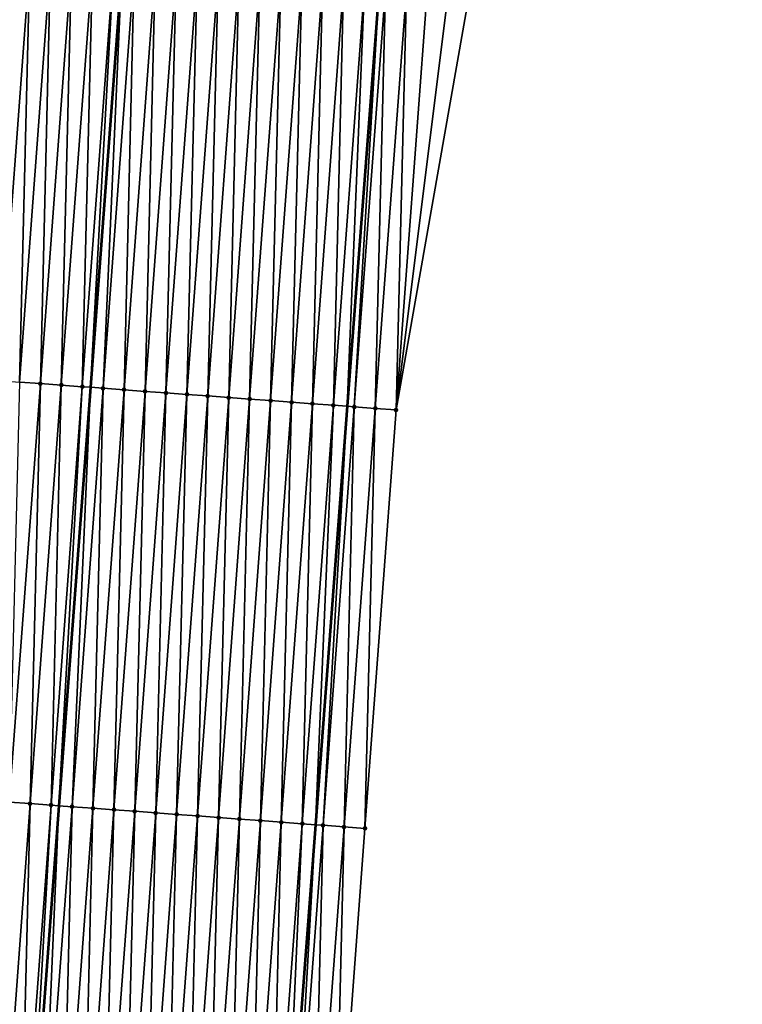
# Model space of a CAD drawing. Header units: feet. Extents: x 2017424 to 2024169, y 808042 to 818730.
# Tile 48 of 256: x 2023531 to 2023566, y 809536 to 809583. Entities that reach past the tile are written whole.
import ezdxf

# ---------------------------------------------------------------- set-up
doc = ezdxf.new("R2010")
doc.units = ezdxf.units.FT
doc.header["$MEASUREMENT"] = 0
for name, color, linetype, lineweight in [('EP_Travel Lane', 172, 'Continuous', 53), ('NB-Road Shots', 141, 'Continuous', 100), ('NB-Road X-Section', 40, 'Continuous', 13), ('STRIPING', 60, 'Continuous', 53)]:
    doc.layers.add(name, color=color, linetype=linetype, lineweight=lineweight)
doc.layers.add('I-77-MM15-17_NB-Surface-BORDER', color=7, linetype='Continuous')
doc.layers.add('I-77-MM15-17_NB-Surface-TIN', color=7, linetype='Continuous')

msp = doc.modelspace()

# ---------------------------------------------------------------- linework, layer by layer
at = {"layer": 'EP_Travel Lane'}
msp.add_polyline3d([(2023564.344225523, 809784.0754850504, 273.449519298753), (2023562.720081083, 809764.1437039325, 273.1328310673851), (2023561.095933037, 809744.211878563, 272.8191086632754), (2023559.471779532, 809724.2799861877, 272.5098920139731), (2023557.847599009, 809704.347762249, 272.2228738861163), (2023556.223407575, 809684.41540441, 271.9448517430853), (2023554.599200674, 809664.482856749, 271.6795406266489), (2023552.974987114, 809644.5502273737, 271.4197278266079), (2023551.416953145, 809624.6386249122, 271.1342594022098), (2023549.895778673, 809604.6987121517, 270.8381818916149), (2023548.374605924, 809584.7588219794, 270.5406711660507), (2023546.853460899, 809564.8192952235, 270.2200974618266), (2023545.332341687, 809544.8801068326, 269.8780512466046), (2023543.811232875, 809524.9410547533, 269.5273546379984)], dxfattribs=at)
at = {"layer": 'I-77-MM15-17_NB-Surface-BORDER', "color": 3, "linetype": 'Continuous', "lineweight": -3}
msp.add_polyline3d([(2023565.676787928, 809783.975177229, 273.4215958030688), (2023564.169498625, 809764.0345633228, 273.1048966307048), (2023562.662212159, 809744.0939869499, 272.785682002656), (2023562.15209215, 809724.0781837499, 272.4566293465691), (2023561.641948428, 809704.0620668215, 272.1485670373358), (2023560.134624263, 809684.1209917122, 271.8627778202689), (2023558.627287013, 809664.179743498, 271.5885714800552), (2023557.119951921, 809644.238523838, 271.3124764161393), (2023555.629185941, 809624.3269966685, 271.013535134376), (2023554.144733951, 809604.3843123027, 270.7198639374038), (2023552.66028692, 809584.441694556, 270.4219659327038), (2023549.181318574, 809564.6470126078, 270.157399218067), (2023547.696918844, 809544.7050303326, 269.8191792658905), (2023546.212537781, 809524.7632988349, 269.4650470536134)], dxfattribs=at)
at = {"layer": 'I-77-MM15-17_NB-Surface-TIN', "color": 128, "linetype": 'Continuous', "lineweight": -3}
for points in [[(2023530.233247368, 809566.0508078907, 270.575244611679), (2023531.717664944, 809585.9930299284, 270.8982513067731), (2023530.720396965, 809586.0668994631, 270.9211586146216)], [(2023530.233247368, 809566.0508078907, 270.575244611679), (2023531.230517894, 809565.9769725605, 270.5501669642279), (2023531.717664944, 809585.9930299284, 270.8982513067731)], [(2023531.230517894, 809565.9769725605, 270.5501669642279), (2023532.71493863, 809585.9192370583, 270.8704795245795), (2023531.717664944, 809585.9930299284, 270.8982513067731)], [(2023531.230517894, 809565.9769725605, 270.5501669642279), (2023532.227786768, 809565.9031150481, 270.5264968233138), (2023532.71493863, 809585.9192370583, 270.8704795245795)], [(2023532.227786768, 809565.9031150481, 270.5264968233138), (2023533.712207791, 809585.845383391, 270.8465654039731), (2023532.71493863, 809585.9192370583, 270.8704795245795)], [(2023532.227786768, 809565.9031150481, 270.5264968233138), (2023533.225049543, 809565.8291755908, 270.508026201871), (2023533.712207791, 809585.845383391, 270.8465654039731)], [(2023533.225049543, 809565.8291755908, 270.508026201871), (2023534.709468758, 809585.7714196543, 270.8296353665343), (2023533.712207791, 809585.845383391, 270.8465654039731)], [(2023533.225049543, 809565.8291755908, 270.508026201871), (2023534.222308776, 809565.7551885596, 270.4925742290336), (2023534.709468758, 809585.7714196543, 270.8296353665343)], [(2023534.222308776, 809565.7551885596, 270.4925742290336), (2023535.706727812, 809585.697430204, 270.8143368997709), (2023534.709468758, 809585.7714196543, 270.8296353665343)], [(2023534.222308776, 809565.7551885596, 270.4925742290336), (2023534.611022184, 809565.7263737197, 270.4850399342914), (2023535.706727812, 809585.697430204, 270.8143368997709)], [(2023535.706727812, 809585.697430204, 270.8143368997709), (2023534.611022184, 809565.7263737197, 270.4850399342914), (2023536.109885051, 809585.6675663, 270.8051571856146)], [(2023535.219572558, 809565.68126264, 270.4732446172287), (2023536.109885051, 809585.6675663, 270.8051571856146), (2023534.611022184, 809565.7263737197, 270.4850399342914)], [(2023535.219572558, 809565.68126264, 270.4732446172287), (2023536.703995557, 809585.6235575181, 270.7916295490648), (2023536.109885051, 809585.6675663, 270.8051571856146)], [(2023535.219572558, 809565.68126264, 270.4732446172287), (2023536.216841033, 809565.6073997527, 270.4499155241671), (2023536.703995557, 809585.6235575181, 270.7916295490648)], [(2023536.216841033, 809565.6073997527, 270.4499155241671), (2023537.701264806, 809585.5497050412, 270.767639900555), (2023536.703995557, 809585.6235575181, 270.7916295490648)], [(2023537.214109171, 809565.5335323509, 270.426872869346), (2023537.701264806, 809585.5497050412, 270.767639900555), (2023536.216841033, 809565.6073997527, 270.4499155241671)], [(2023537.214109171, 809565.5335323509, 270.426872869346), (2023538.69853112, 809585.4758131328, 270.7461522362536), (2023537.701264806, 809585.5497050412, 270.767639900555)], [(2023537.214109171, 809565.5335323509, 270.426872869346), (2023538.211375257, 809565.4596373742, 270.4055798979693), (2023538.69853112, 809585.4758131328, 270.7461522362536)], [(2023538.211375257, 809565.4596373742, 270.4055798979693), (2023539.695793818, 809585.4018726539, 270.7277464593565), (2023538.69853112, 809585.4758131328, 270.7461522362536)], [(2023538.211375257, 809565.4596373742, 270.4055798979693), (2023539.208639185, 809565.3857134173, 270.3861257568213), (2023539.695793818, 809585.4018726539, 270.7277464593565)], [(2023539.208639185, 809565.3857134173, 270.3861257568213), (2023540.693057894, 809585.3279506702, 270.7081671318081), (2023539.695793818, 809585.4018726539, 270.7277464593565)], [(2023539.208639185, 809565.3857134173, 270.3861257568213), (2023540.205900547, 809565.3117549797, 270.3688594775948), (2023540.693057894, 809585.3279506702, 270.7081671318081)], [(2023540.205900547, 809565.3117549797, 270.3688594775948), (2023541.690320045, 809585.254002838, 270.6902279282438), (2023540.693057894, 809585.3279506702, 270.7081671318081)], [(2023540.205900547, 809565.3117549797, 270.3688594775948), (2023541.203165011, 809565.2378382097, 270.3489493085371), (2023541.690320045, 809585.254002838, 270.6902279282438)], [(2023541.203165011, 809565.2378382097, 270.3489493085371), (2023542.687584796, 809585.1800899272, 270.6700729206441), (2023541.690320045, 809585.254002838, 270.6902279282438)], [(2023541.203165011, 809565.2378382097, 270.3489493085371), (2023542.200433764, 809565.1639790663, 270.3253826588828), (2023542.687584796, 809585.1800899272, 270.6700729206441)], [(2023542.200433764, 809565.1639790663, 270.3253826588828), (2023543.684853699, 809585.1062328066, 270.6463779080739), (2023542.687584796, 809585.1800899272, 270.6700729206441)], [(2023542.200433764, 809565.1639790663, 270.3253826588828), (2023543.197702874, 809565.0901247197, 270.3015116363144), (2023543.684853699, 809585.1062328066, 270.6463779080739)], [(2023543.197702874, 809565.0901247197, 270.3015116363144), (2023544.682121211, 809585.0323569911, 270.6238691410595), (2023543.684853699, 809585.1062328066, 270.6463779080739)], [(2023543.197702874, 809565.0901247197, 270.3015116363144), (2023544.194970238, 809565.0162469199, 270.2791287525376), (2023544.682121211, 809585.0323569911, 270.6238691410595)], [(2023544.194970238, 809565.0162469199, 270.2791287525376), (2023545.679389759, 809584.9584950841, 270.6004778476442), (2023544.682121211, 809585.0323569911, 270.6238691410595)], [(2023544.194970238, 809565.0162469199, 270.2791287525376), (2023545.192235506, 809564.9423409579, 270.2585328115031), (2023545.679389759, 809584.9584950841, 270.6004778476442)], [(2023545.192235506, 809564.9423409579, 270.2585328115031), (2023546.676653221, 809584.8845648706, 270.5814207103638), (2023545.679389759, 809584.9584950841, 270.6004778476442)], [(2023545.192235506, 809564.9423409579, 270.2585328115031), (2023546.18950155, 809564.8684454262, 270.2372750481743), (2023546.676653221, 809584.8845648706, 270.5814207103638)], [(2023546.18950155, 809564.8684454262, 270.2372750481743), (2023547.673918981, 809584.810665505, 270.5604062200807), (2023546.676653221, 809584.8845648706, 270.5814207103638)], [(2023546.18950155, 809564.8684454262, 270.2372750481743), (2023546.853460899, 809564.8192952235, 270.2200974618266), (2023547.673918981, 809584.810665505, 270.5604062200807)], [(2023547.673918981, 809584.810665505, 270.5604062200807), (2023546.853460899, 809564.8192952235, 270.2200974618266), (2023548.374605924, 809584.7588219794, 270.5406711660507)], [(2023547.186772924, 809564.7946214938, 270.2114741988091), (2023548.374605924, 809584.7588219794, 270.5406711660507), (2023546.853460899, 809564.8192952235, 270.2200974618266)], [(2023547.186772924, 809564.7946214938, 270.2114741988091), (2023548.671193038, 809584.7368776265, 270.5323177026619), (2023548.374605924, 809584.7588219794, 270.5406711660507)], [(2023547.186772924, 809564.7946214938, 270.2114741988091), (2023548.184046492, 809564.7208270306, 270.1838034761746), (2023548.671193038, 809584.7368776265, 270.5323177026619)], [(2023548.184046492, 809564.7208270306, 270.1838034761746), (2023549.668467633, 809584.663096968, 270.5037710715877), (2023548.671193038, 809584.7368776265, 270.5323177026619)], [(2023548.184046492, 809564.7208270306, 270.1838034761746), (2023549.181318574, 809564.6470126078, 270.157399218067), (2023549.668467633, 809584.663096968, 270.5037710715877)], [(2023549.181318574, 809564.6470126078, 270.157399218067), (2023550.66573933, 809584.5892773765, 270.4776947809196), (2023549.668467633, 809584.663096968, 270.5037710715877)], [(2023549.181318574, 809564.6470126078, 270.157399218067), (2023551.663012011, 809584.5154709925, 270.4507804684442), (2023550.66573933, 809584.5892773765, 270.4776947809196)], [(2023549.181318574, 809564.6470126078, 270.157399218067), (2023552.66028692, 809584.441694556, 270.4219659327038), (2023551.663012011, 809584.5154709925, 270.4507804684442)], [(2023530.743384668, 809545.9611009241, 270.190297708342), (2023532.227786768, 809565.9031150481, 270.5264968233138), (2023531.230517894, 809565.9769725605, 270.5501669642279)], [(2023530.743384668, 809545.9611009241, 270.190297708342), (2023531.740649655, 809545.8871911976, 270.1699406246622), (2023532.227786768, 809565.9031150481, 270.5264968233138)], [(2023531.740649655, 809545.8871911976, 270.1699406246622), (2023533.225049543, 809565.8291755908, 270.508026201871), (2023532.227786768, 809565.9031150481, 270.5264968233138)], [(2023531.740649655, 809545.8871911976, 270.1699406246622), (2023532.737912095, 809545.8132472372, 270.1517557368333), (2023533.225049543, 809565.8291755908, 270.508026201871)], [(2023532.737912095, 809545.8132472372, 270.1517557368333), (2023534.222308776, 809565.7551885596, 270.4925742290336), (2023533.225049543, 809565.8291755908, 270.508026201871)], [(2023532.737912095, 809545.8132472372, 270.1517557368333), (2023533.112183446, 809545.7855021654, 270.1445520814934), (2023534.222308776, 809565.7551885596, 270.4925742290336)], [(2023534.222308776, 809565.7551885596, 270.4925742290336), (2023533.112183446, 809545.7855021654, 270.1445520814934), (2023534.611022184, 809565.7263737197, 270.4850399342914)], [(2023533.735175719, 809545.739319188, 270.132561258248), (2023534.611022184, 809565.7263737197, 270.4850399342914), (2023533.112183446, 809545.7855021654, 270.1445520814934)], [(2023533.735175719, 809545.739319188, 270.132561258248), (2023535.219572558, 809565.68126264, 270.4732446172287), (2023534.611022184, 809565.7263737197, 270.4850399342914)], [(2023533.735175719, 809545.739319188, 270.132561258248), (2023534.732442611, 809545.6654350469, 270.1105807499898), (2023535.219572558, 809565.68126264, 270.4732446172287)], [(2023534.732442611, 809545.6654350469, 270.1105807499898), (2023536.216841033, 809565.6073997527, 270.4499155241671), (2023535.219572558, 809565.68126264, 270.4732446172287)], [(2023534.732442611, 809545.6654350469, 270.1105807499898), (2023535.729710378, 809545.5915626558, 270.0878546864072), (2023536.216841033, 809565.6073997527, 270.4499155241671)], [(2023535.729710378, 809545.5915626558, 270.0878546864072), (2023537.214109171, 809565.5335323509, 270.426872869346), (2023536.216841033, 809565.6073997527, 270.4499155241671)], [(2023536.726976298, 809545.5176654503, 270.0667031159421), (2023537.214109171, 809565.5335323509, 270.426872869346), (2023535.729710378, 809545.5915626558, 270.0878546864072)], [(2023536.726976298, 809545.5176654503, 270.0667031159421), (2023538.211375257, 809565.4596373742, 270.4055798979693), (2023537.214109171, 809565.5335323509, 270.426872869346)], [(2023536.726976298, 809545.5176654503, 270.0667031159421), (2023537.724240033, 809545.4437388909, 270.0474141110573), (2023538.211375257, 809565.4596373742, 270.4055798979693)], [(2023537.724240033, 809545.4437388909, 270.0474141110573), (2023539.208639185, 809565.3857134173, 270.3861257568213), (2023538.211375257, 809565.4596373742, 270.4055798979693)], [(2023537.724240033, 809545.4437388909, 270.0474141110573), (2023538.721502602, 809545.3697966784, 270.0291183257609), (2023539.208639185, 809565.3857134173, 270.3861257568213)], [(2023538.721502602, 809545.3697966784, 270.0291183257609), (2023540.205900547, 809565.3117549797, 270.3688594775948), (2023539.208639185, 809565.3857134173, 270.3861257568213)], [(2023538.721502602, 809545.3697966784, 270.0291183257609), (2023539.718767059, 809545.2958798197, 270.0092138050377), (2023540.205900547, 809565.3117549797, 270.3688594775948)], [(2023539.718767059, 809545.2958798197, 270.0092138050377), (2023541.203165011, 809565.2378382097, 270.3489493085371), (2023540.205900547, 809565.3117549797, 270.3688594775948)], [(2023539.718767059, 809545.2958798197, 270.0092138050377), (2023540.716035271, 809545.2220134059, 269.9861084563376), (2023541.203165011, 809565.2378382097, 270.3489493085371)], [(2023540.716035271, 809545.2220134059, 269.9861084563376), (2023542.200433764, 809565.1639790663, 270.3253826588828), (2023541.203165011, 809565.2378382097, 270.3489493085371)], [(2023540.716035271, 809545.2220134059, 269.9861084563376), (2023541.71330558, 809545.1481751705, 269.961215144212), (2023542.200433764, 809565.1639790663, 270.3253826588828)], [(2023541.71330558, 809545.1481751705, 269.961215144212), (2023543.197702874, 809565.0901247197, 270.3015116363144), (2023542.200433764, 809565.1639790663, 270.3253826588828)], [(2023541.71330558, 809545.1481751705, 269.961215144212), (2023542.710574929, 809545.0743240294, 269.9371407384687), (2023543.197702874, 809565.0901247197, 270.3015116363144)], [(2023542.710574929, 809545.0743240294, 269.9371407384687), (2023544.194970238, 809565.0162469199, 270.2791287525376), (2023543.197702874, 809565.0901247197, 270.3015116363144)], [(2023542.710574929, 809545.0743240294, 269.9371407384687), (2023543.707842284, 809545.0004461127, 269.9147652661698), (2023544.194970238, 809565.0162469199, 270.2791287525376)], [(2023543.707842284, 809545.0004461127, 269.9147652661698), (2023545.192235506, 809564.9423409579, 270.2585328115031), (2023544.194970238, 809565.0162469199, 270.2791287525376)], [(2023543.707842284, 809545.0004461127, 269.9147652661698), (2023544.705108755, 809544.9265562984, 269.8931447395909), (2023545.192235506, 809564.9423409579, 270.2585328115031)], [(2023544.705108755, 809544.9265562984, 269.8931447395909), (2023546.18950155, 809564.8684454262, 270.2372750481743), (2023545.192235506, 809564.9423409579, 270.2585328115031)], [(2023544.705108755, 809544.9265562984, 269.8931447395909), (2023545.332341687, 809544.8801068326, 269.8780512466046), (2023546.18950155, 809564.8684454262, 270.2372750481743)], [(2023546.18950155, 809564.8684454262, 270.2372750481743), (2023545.332341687, 809544.8801068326, 269.8780512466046), (2023546.853460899, 809564.8192952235, 270.2200974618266)], [(2023545.702378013, 809544.8527039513, 269.8691468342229), (2023546.853460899, 809564.8192952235, 270.2200974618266), (2023545.332341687, 809544.8801068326, 269.8780512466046)], [(2023545.702378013, 809544.8527039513, 269.8691468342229), (2023547.186772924, 809564.7946214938, 270.2114741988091), (2023546.853460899, 809564.8192952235, 270.2200974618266)], [(2023545.702378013, 809544.8527039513, 269.8691468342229), (2023546.699648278, 809544.7788651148, 269.8442916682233), (2023547.186772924, 809564.7946214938, 270.2114741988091)], [(2023546.699648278, 809544.7788651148, 269.8442916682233), (2023548.184046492, 809564.7208270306, 270.1838034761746), (2023547.186772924, 809564.7946214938, 270.2114741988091)], [(2023546.699648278, 809544.7788651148, 269.8442916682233), (2023547.696918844, 809544.7050303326, 269.8191792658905), (2023548.184046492, 809564.7208270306, 270.1838034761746)], [(2023547.696918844, 809544.7050303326, 269.8191792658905), (2023549.181318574, 809564.6470126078, 270.157399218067), (2023548.184046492, 809564.7208270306, 270.1838034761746)], [(2023530.256255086, 809525.9452782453, 269.8273220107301), (2023531.740649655, 809545.8871911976, 270.1699406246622), (2023530.743384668, 809545.9611009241, 270.190297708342)], [(2023530.256255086, 809525.9452782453, 269.8273220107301), (2023531.253519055, 809525.8713548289, 269.8078335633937), (2023531.740649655, 809545.8871911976, 270.1699406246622)], [(2023531.253519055, 809525.8713548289, 269.8078335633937), (2023532.737912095, 809545.8132472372, 270.1517557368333), (2023531.740649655, 809545.8871911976, 270.1699406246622)], [(2023531.253519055, 809525.8713548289, 269.8078335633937), (2023531.613350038, 809525.8447015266, 269.7995642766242), (2023532.737912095, 809545.8132472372, 270.1517557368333)], [(2023532.737912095, 809545.8132472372, 270.1517557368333), (2023531.613350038, 809525.8447015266, 269.7995642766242), (2023533.112183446, 809545.7855021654, 270.1445520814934)], [(2023532.250787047, 809525.7974854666, 269.7849153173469), (2023533.112183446, 809545.7855021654, 270.1445520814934), (2023531.613350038, 809525.8447015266, 269.7995642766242)], [(2023532.250787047, 809525.7974854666, 269.7849153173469), (2023533.735175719, 809545.739319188, 270.132561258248), (2023533.112183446, 809545.7855021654, 270.1445520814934)], [(2023532.250787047, 809525.7974854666, 269.7849153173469), (2023533.248054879, 809525.7236139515, 269.7621336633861), (2023533.735175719, 809545.739319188, 270.132561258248)], [(2023533.248054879, 809525.7236139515, 269.7621336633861), (2023534.732442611, 809545.6654350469, 270.1105807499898), (2023533.735175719, 809545.739319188, 270.132561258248)], [(2023533.248054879, 809525.7236139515, 269.7621336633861), (2023534.245322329, 809525.6497372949, 269.7396782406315), (2023534.732442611, 809545.6654350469, 270.1105807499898)], [(2023534.245322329, 809525.6497372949, 269.7396782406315), (2023535.729710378, 809545.5915626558, 270.0878546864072), (2023534.732442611, 809545.6654350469, 270.1105807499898)], [(2023534.245322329, 809525.6497372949, 269.7396782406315), (2023535.242588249, 809525.5758400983, 269.7185261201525), (2023535.729710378, 809545.5915626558, 270.0878546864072)], [(2023535.242588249, 809525.5758400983, 269.7185261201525), (2023536.726976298, 809545.5176654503, 270.0667031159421), (2023535.729710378, 809545.5915626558, 270.0878546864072)], [(2023535.242588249, 809525.5758400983, 269.7185261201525), (2023536.239851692, 809525.5019096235, 269.6994855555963), (2023536.726976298, 809545.5176654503, 270.0667031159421)], [(2023536.239851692, 809525.5019096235, 269.6994855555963), (2023537.724240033, 809545.4437388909, 270.0474141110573), (2023536.726976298, 809545.5176654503, 270.0667031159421)], [(2023537.237114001, 809525.4279639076, 269.6814120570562), (2023537.724240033, 809545.4437388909, 270.0474141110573), (2023536.239851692, 809525.5019096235, 269.6994855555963)], [(2023537.237114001, 809525.4279639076, 269.6814120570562), (2023538.721502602, 809545.3697966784, 270.0291183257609), (2023537.724240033, 809545.4437388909, 270.0474141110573)], [(2023537.237114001, 809525.4279639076, 269.6814120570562), (2023538.234378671, 809525.3540499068, 269.6613261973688), (2023538.721502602, 809545.3697966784, 270.0291183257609)], [(2023538.234378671, 809525.3540499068, 269.6613261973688), (2023539.718767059, 809545.2958798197, 270.0092138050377), (2023538.721502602, 809545.3697966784, 270.0291183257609)], [(2023538.234378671, 809525.3540499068, 269.6613261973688), (2023539.23164811, 809525.2801999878, 269.637174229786), (2023539.718767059, 809545.2958798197, 270.0092138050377)], [(2023539.23164811, 809525.2801999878, 269.637174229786), (2023540.716035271, 809545.2220134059, 269.9861084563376), (2023539.718767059, 809545.2958798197, 270.0092138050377)], [(2023539.23164811, 809525.2801999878, 269.637174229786), (2023540.228918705, 809525.2063655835, 269.612037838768), (2023540.716035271, 809545.2220134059, 269.9861084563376)], [(2023540.228918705, 809525.2063655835, 269.612037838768), (2023541.71330558, 809545.1481751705, 269.961215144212), (2023540.716035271, 809545.2220134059, 269.9861084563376)], [(2023540.228918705, 809525.2063655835, 269.612037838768), (2023541.226187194, 809525.1325028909, 269.5886963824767), (2023541.71330558, 809545.1481751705, 269.961215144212)], [(2023541.226187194, 809525.1325028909, 269.5886963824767), (2023542.710574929, 809545.0743240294, 269.9371407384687), (2023541.71330558, 809545.1481751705, 269.961215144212)], [(2023541.226187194, 809525.1325028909, 269.5886963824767), (2023542.223453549, 809525.0586115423, 269.5671731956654), (2023542.710574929, 809545.0743240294, 269.9371407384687)], [(2023542.223453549, 809525.0586115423, 269.5671731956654), (2023543.707842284, 809545.0004461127, 269.9147652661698), (2023542.710574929, 809545.0743240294, 269.9371407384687)], [(2023542.223453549, 809525.0586115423, 269.5671731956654), (2023543.220723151, 809524.9847638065, 269.542882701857), (2023543.707842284, 809545.0004461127, 269.9147652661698)], [(2023543.220723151, 809524.9847638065, 269.542882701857), (2023544.705108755, 809544.9265562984, 269.8931447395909), (2023543.707842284, 809545.0004461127, 269.9147652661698)], [(2023543.220723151, 809524.9847638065, 269.542882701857), (2023543.811232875, 809524.9410547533, 269.5273546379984), (2023544.705108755, 809544.9265562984, 269.8931447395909)], [(2023544.705108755, 809544.9265562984, 269.8931447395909), (2023543.811232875, 809524.9410547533, 269.5273546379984), (2023545.332341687, 809544.8801068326, 269.8780512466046)], [(2023544.217995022, 809524.9109465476, 269.5166584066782), (2023545.332341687, 809544.8801068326, 269.8780512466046), (2023543.811232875, 809524.9410547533, 269.5273546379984)], [(2023544.217995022, 809524.9109465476, 269.5166584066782), (2023545.702378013, 809544.8527039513, 269.8691468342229), (2023545.332341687, 809544.8801068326, 269.8780512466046)], [(2023544.217995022, 809524.9109465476, 269.5166584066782), (2023545.215266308, 809524.8371214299, 269.4909327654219), (2023545.702378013, 809544.8527039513, 269.8691468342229)], [(2023545.215266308, 809524.8371214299, 269.4909327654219), (2023546.699648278, 809544.7788651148, 269.8442916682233), (2023545.702378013, 809544.8527039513, 269.8691468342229)], [(2023545.215266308, 809524.8371214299, 269.4909327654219), (2023546.212537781, 809524.7632988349, 269.4650470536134), (2023546.699648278, 809544.7788651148, 269.8442916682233)], [(2023546.212537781, 809524.7632988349, 269.4650470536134), (2023547.696918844, 809544.7050303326, 269.8191792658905), (2023546.699648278, 809544.7788651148, 269.8442916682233)]]:
    msp.add_3dface(points, dxfattribs=at)
at = {"layer": 'NB-Road Shots', "lineweight": 100}
for p in [(2023532.227786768, 809565.9031150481, 270.5264968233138), (2023533.225049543, 809565.8291755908, 270.508026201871), (2023534.222308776, 809565.7551885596, 270.4925742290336), (2023535.219572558, 809565.68126264, 270.4732446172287), (2023536.216841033, 809565.6073997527, 270.4499155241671), (2023537.214109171, 809565.5335323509, 270.426872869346), (2023538.211375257, 809565.4596373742, 270.4055798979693), (2023539.208639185, 809565.3857134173, 270.3861257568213), (2023540.205900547, 809565.3117549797, 270.3688594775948), (2023541.203165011, 809565.2378382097, 270.3489493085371), (2023542.200433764, 809565.1639790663, 270.3253826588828), (2023543.197702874, 809565.0901247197, 270.3015116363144), (2023544.194970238, 809565.0162469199, 270.2791287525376), (2023545.192235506, 809564.9423409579, 270.2585328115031), (2023546.18950155, 809564.8684454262, 270.2372750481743), (2023547.186772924, 809564.7946214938, 270.2114741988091), (2023548.184046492, 809564.7208270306, 270.1838034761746), (2023549.181318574, 809564.6470126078, 270.157399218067), (2023531.740649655, 809545.8871911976, 270.1699406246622), (2023532.737912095, 809545.8132472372, 270.1517557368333), (2023533.735175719, 809545.739319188, 270.132561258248), (2023534.732442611, 809545.6654350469, 270.1105807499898), (2023535.729710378, 809545.5915626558, 270.0878546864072), (2023536.726976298, 809545.5176654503, 270.0667031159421), (2023537.724240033, 809545.4437388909, 270.0474141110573), (2023538.721502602, 809545.3697966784, 270.0291183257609), (2023539.718767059, 809545.2958798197, 270.0092138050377), (2023540.716035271, 809545.2220134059, 269.9861084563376), (2023541.71330558, 809545.1481751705, 269.961215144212), (2023542.710574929, 809545.0743240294, 269.9371407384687), (2023543.707842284, 809545.0004461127, 269.9147652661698), (2023544.705108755, 809544.9265562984, 269.8931447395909), (2023545.702378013, 809544.8527039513, 269.8691468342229), (2023546.699648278, 809544.7788651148, 269.8442916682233), (2023547.696918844, 809544.7050303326, 269.8191792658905)]:
    msp.add_point(p, dxfattribs=at)
at = {"layer": 'NB-Road X-Section', "extrusion": (0.0742212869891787, 0.9971165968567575, 0.01580167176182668), "elevation": 957425.0392266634, "flags": 128}
msp.add_lwpolyline([(-1957871.991806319, -14860.61421743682), (-1957870.991806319, -14860.58780988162), (-1957869.991806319, -14860.56013570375), (-1957868.991806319, -14860.53433163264), (-1957867.991806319, -14860.51307121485), (-1957866.991806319, -14860.49247270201), (-1957865.991806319, -14860.47008702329), (-1957864.991806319, -14860.44621301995), (-1957863.991806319, -14860.42264342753), (-1957862.991806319, -14860.4027307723), (-1957861.991806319, -14860.38546233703), (-1957860.991806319, -14860.36600576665), (-1957859.991806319, -14860.34471013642), (-1957858.991806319, -14860.32166460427), (-1957857.991806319, -14860.29833259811), (-1957856.991806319, -14860.27900057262), (-1957855.991806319, -14860.2635466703), (-1957854.991806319, -14860.24507374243), (-1957853.991806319, -14860.22140064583), (-1957852.991806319, -14860.19631986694), (-1957851.991806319, -14860.17290535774), (-1957850.991806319, -14860.15494422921), (-1957849.991806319, -14860.13891689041), (-1957848.991806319, -14860.12243089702), (-1957847.991806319, -14860.1002818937), (-1957846.991806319, -14860.07120193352), (-1957845.991806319, -14860.05085941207), (-1957845.738592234, -14860.04915375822), (-1957845.657354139, -14860.04902900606), (-1957845.231639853, -14860.05144453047), (-1957844.991806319, -14860.05457805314), (-1957843.991806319, -14860.07609830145), (-1957842.991806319, -14860.10735122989), (-1957841.991806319, -14860.14506882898), (-1957840.991806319, -14860.17263482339), (-1957839.991806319, -14860.17615222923), (-1957838.991806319, -14860.19883845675), (-1957837.991806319, -14860.23062838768), (-1957836.991806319, -14860.26645161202), (-1957835.991806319, -14860.29461306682), (-1957834.991806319, -14860.31569078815), (-1957833.991806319, -14860.33634776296), (-1957832.991806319, -14860.37022265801), (-1957831.991806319, -14860.41690353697), (-1957830.991806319, -14860.45992887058), (-1957829.991806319, -14860.49941517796), (-1957828.991806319, -14860.53929122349), (-1957828.305163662, -14860.56326775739)], dxfattribs=at)
at = {"layer": 'NB-Road X-Section', "extrusion": (0.07422128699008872, 0.9971165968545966, 0.01580167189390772), "elevation": 957405.039226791, "flags": 128}
msp.add_lwpolyline([(-1957871.991805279, -14860.63653322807), (-1957870.991805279, -14860.61141768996), (-1957869.991805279, -14860.5865594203), (-1957868.991805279, -14860.56255851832), (-1957867.991805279, -14860.54093529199), (-1957866.991805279, -14860.51855702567), (-1957865.991805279, -14860.49447961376), (-1957864.991805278, -14860.46958319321), (-1957863.991805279, -14860.44647495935), (-1957862.991805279, -14860.42656795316), (-1957861.991805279, -14860.40826988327), (-1957860.991805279, -14860.38897846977), (-1957859.991805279, -14860.36782425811), (-1957858.991805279, -14860.34509535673), (-1957857.991805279, -14860.32311210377), (-1957856.991805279, -14860.30391522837), (-1957855.991805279, -14860.2857280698), (-1957854.991805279, -14860.26536844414), (-1957853.991805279, -14860.24115399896), (-1957852.991805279, -14860.21433087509), (-1957851.991805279, -14860.19029062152), (-1957850.991805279, -14860.17023618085), (-1957849.991805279, -14860.15419226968), (-1957848.991805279, -14860.13801753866), (-1957847.991805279, -14860.1169197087), (-1957846.991805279, -14860.08868432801), (-1957845.991805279, -14860.06682929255), (-1957845.750993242, -14860.06544673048), (-1957845.67461229, -14860.06533071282), (-1957845.221945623, -14860.06792637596), (-1957844.991805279, -14860.07117975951), (-1957843.991805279, -14860.09331006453), (-1957842.991805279, -14860.12165896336), (-1957841.991805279, -14860.15049943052), (-1957840.991805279, -14860.17917576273), (-1957839.991805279, -14860.20040121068), (-1957838.991805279, -14860.22314933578), (-1957837.991805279, -14860.24965935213), (-1957836.991805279, -14860.27569850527), (-1957835.991805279, -14860.29839890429), (-1957834.991805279, -14860.31440572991), (-1957833.991805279, -14860.33620874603), (-1957832.991805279, -14860.37571551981), (-1957831.991805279, -14860.42473533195), (-1957830.991805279, -14860.46438823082), (-1957829.991805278, -14860.50113953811), (-1957829.112326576, -14860.53342376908)], dxfattribs=at)
at = {"layer": 'STRIPING'}
msp.add_polyline3d([(2023551.281365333, 809785.0583268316, 273.7536979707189), (2023549.757620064, 809765.1187661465, 273.4497015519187), (2023548.233891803, 809745.1794280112, 273.1307922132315), (2023546.710157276, 809725.2400078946, 272.8173823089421), (2023545.186418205, 809705.3005283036, 272.5079460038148), (2023543.66264318, 809685.3605782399, 272.2300438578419), (2023542.13886328, 809665.4205643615, 271.9564120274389), (2023540.615065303, 809645.4803139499, 271.6986387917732), (2023539.107636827, 809625.550297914, 271.4234071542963), (2023537.608762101, 809605.6089475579, 271.1133016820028), (2023536.109885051, 809585.6675663, 270.8051571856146), (2023534.611022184, 809565.7263737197, 270.4850399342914), (2023533.112183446, 809545.7855021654, 270.1445520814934), (2023531.613350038, 809525.8447015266, 269.7995642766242)], dxfattribs=at)

doc.saveas('drawing.dxf')
